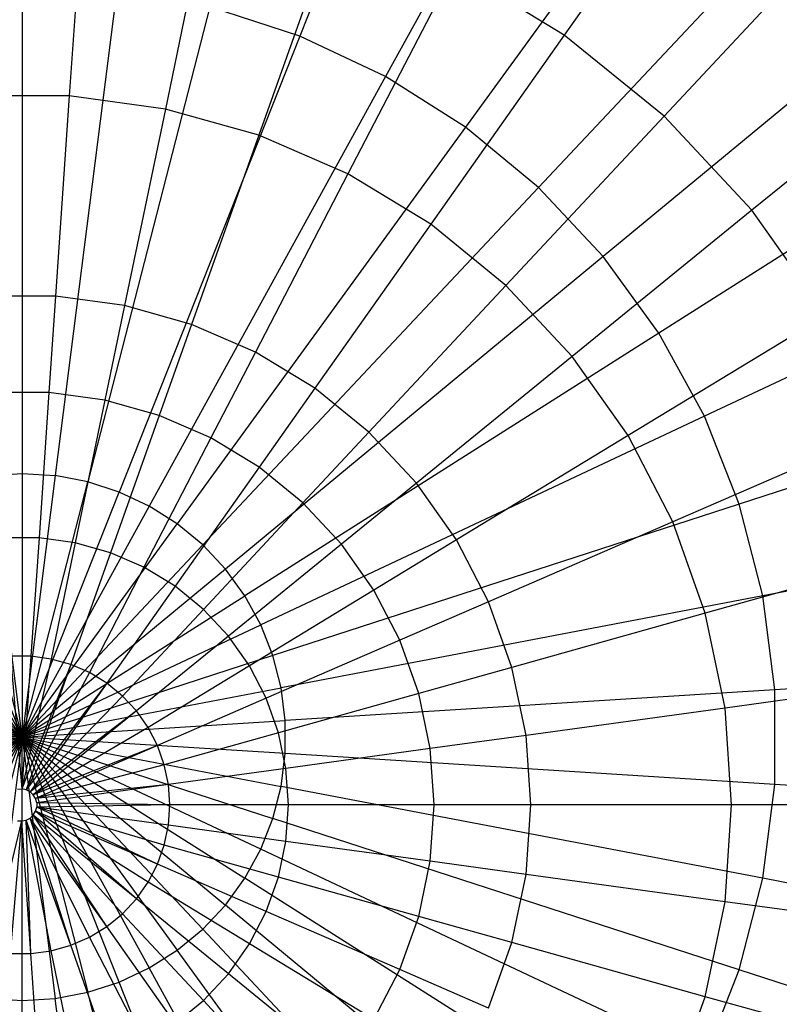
# Model space of a CAD drawing. Extents: x -12.2 to 12.8, y 0.1 to 12.5.
# Tile 55 of 66: x 5.343 to 5.854, y 5.339 to 6.001. Entities that reach past the tile are written whole.
import ezdxf

# ---------------------------------------------------------------- set-up
doc = ezdxf.new("R2010")
doc.units = 0
doc.header["$LTSCALE"] = 2.54
doc.layers.get('0').update_dxf_attribs({"color": 13, "linetype": 'CONTINUOUS'})

# ---------------------------------------------------------------- blocks, each defined once
blk = doc.blocks.new('GRUPUJ_1')
at = {"color": 0}
for p, q in [((17.86262, 6.23959, 17.97926), (17.73659, 5.92127, 18.05329)), ((17.86262, 6.23959, 17.97926), (17.73659, 5.92127, 18.05329)), ((17.95912, 6.19418, 17.97926), (17.79418, 5.89417, 18.05329)), ((17.95912, 6.19418, 17.97926), (17.79418, 5.89417, 18.05329)), ((18.04916, 6.13704, 17.97926), (17.84793, 5.86006, 18.05329)), ((18.04916, 6.13704, 17.97926), (17.84793, 5.86006, 18.05329)), ((18.13133, 6.06906, 17.97926), (17.89697, 5.81949, 18.05329)), ((18.13133, 6.06906, 17.97926), (17.89697, 5.81949, 18.05329)), ((18.01209, 6.06042, 13.84361), (17.91438, 5.922, 14.10488)), ((18.01209, 6.06042, 13.84361), (17.91438, 5.922, 14.10488)), ((17.59223, 6.03649, 14.10488), (17.58161, 5.88117, 14.30535)), ((17.59223, 6.03649, 14.10488), (17.58161, 5.88117, 14.30535)), ((17.67791, 6.02471, 14.10488), (17.64623, 5.87229, 14.30535)), ((17.67791, 6.02471, 14.10488), (17.64623, 5.87229, 14.30535)), ((17.76118, 6.00138, 14.10488), (17.70904, 5.85469, 14.30535)), ((17.76118, 6.00138, 14.10488), (17.70904, 5.85469, 14.30535)), ((18.20434, 5.99132, 17.97926), (17.94054, 5.77309, 18.05329)), ((18.20434, 5.99132, 17.97926), (17.94054, 5.77309, 18.05329)), ((18.09711, 5.99125, 13.84361), (17.98147, 5.86742, 14.10488)), ((18.09711, 5.99125, 13.84361), (17.98147, 5.86742, 14.10488)), ((17.8405, 5.96693, 14.10488), (17.76887, 5.8287, 14.30535)), ((17.8405, 5.96693, 14.10488), (17.76887, 5.8287, 14.30535)), ((17.91438, 5.922, 14.10488), (17.8405, 5.96693, 14.10488)), ((17.91438, 5.922, 14.10488), (17.8405, 5.96693, 14.10488)), ((17.55, 5.95686, 18.05329), (17.55, 5.6272, 18.0935)), ((17.55, 5.95686, 18.05329), (17.55, 5.6272, 18.0935)), ((17.61353, 5.95286, 18.05329), (17.57221, 5.6258, 18.0935)), ((17.61353, 5.95286, 18.05329), (17.57221, 5.6258, 18.0935)), ((17.67605, 5.94094, 18.05329), (17.59407, 5.62164, 18.0935)), ((17.67605, 5.94094, 18.05329), (17.59407, 5.62164, 18.0935)), ((17.73659, 5.92127, 18.05329), (17.67605, 5.94094, 18.05329)), ((17.73659, 5.92127, 18.05329), (17.67605, 5.94094, 18.05329)), ((17.73659, 5.92127, 18.05329), (17.61523, 5.61476, 18.0935)), ((17.73659, 5.92127, 18.05329), (17.61523, 5.61476, 18.0935)), ((17.79418, 5.89417, 18.05329), (17.73659, 5.92127, 18.05329)), ((17.79418, 5.89417, 18.05329), (17.73659, 5.92127, 18.05329)), ((17.91438, 5.922, 14.10488), (17.82461, 5.79481, 14.30535)), ((17.91438, 5.922, 14.10488), (17.82461, 5.79481, 14.30535)), ((17.98147, 5.86742, 14.10488), (17.91438, 5.922, 14.10488)), ((17.98147, 5.86742, 14.10488), (17.91438, 5.922, 14.10488)), ((18.17192, 5.91115, 13.84361), (18.04049, 5.80422, 14.10488)), ((18.17192, 5.91115, 13.84361), (18.04049, 5.80422, 14.10488)), ((18.26702, 5.90504, 17.97926), (17.97796, 5.72159, 18.05329)), ((18.26702, 5.90504, 17.97926), (17.97796, 5.72159, 18.05329)), ((17.79418, 5.89417, 18.05329), (17.63537, 5.60528, 18.0935)), ((17.79418, 5.89417, 18.05329), (17.63537, 5.60528, 18.0935)), ((17.84793, 5.86006, 18.05329), (17.79418, 5.89417, 18.05329)), ((17.84793, 5.86006, 18.05329), (17.79418, 5.89417, 18.05329)), ((17.58161, 5.88117, 14.30535), (17.51638, 5.88117, 14.30535)), ((17.58161, 5.88117, 14.30535), (17.51638, 5.88117, 14.30535)), ((17.58161, 5.88117, 14.30535), (17.57239, 5.74646, 14.44481)), ((17.58161, 5.88117, 14.30535), (17.57239, 5.74646, 14.44481)), ((17.64623, 5.87229, 14.30535), (17.58161, 5.88117, 14.30535)), ((17.64623, 5.87229, 14.30535), (17.58161, 5.88117, 14.30535)), ((17.64623, 5.87229, 14.30535), (17.61876, 5.74009, 14.44481)), ((17.64623, 5.87229, 14.30535), (17.61876, 5.74009, 14.44481)), ((17.70904, 5.85469, 14.30535), (17.64623, 5.87229, 14.30535)), ((17.70904, 5.85469, 14.30535), (17.64623, 5.87229, 14.30535)), ((17.98147, 5.86742, 14.10488), (17.87521, 5.75365, 14.30535)), ((17.98147, 5.86742, 14.10488), (17.87521, 5.75365, 14.30535)), ((18.04049, 5.80422, 14.10488), (17.98147, 5.86742, 14.10488)), ((18.04049, 5.80422, 14.10488), (17.98147, 5.86742, 14.10488)), ((17.84793, 5.86006, 18.05329), (17.65416, 5.59336, 18.0935)), ((17.84793, 5.86006, 18.05329), (17.65416, 5.59336, 18.0935)), ((17.89697, 5.81949, 18.05329), (17.84793, 5.86006, 18.05329)), ((17.89697, 5.81949, 18.05329), (17.84793, 5.86006, 18.05329)), ((17.70904, 5.85469, 14.30535), (17.66383, 5.72746, 14.44481)), ((17.70904, 5.85469, 14.30535), (17.66383, 5.72746, 14.44481)), ((17.76887, 5.8287, 14.30535), (17.70904, 5.85469, 14.30535)), ((17.76887, 5.8287, 14.30535), (17.70904, 5.85469, 14.30535)), ((17.76887, 5.8287, 14.30535), (17.70675, 5.70882, 14.44481)), ((17.76887, 5.8287, 14.30535), (17.70675, 5.70882, 14.44481)), ((17.82461, 5.79481, 14.30535), (17.76887, 5.8287, 14.30535)), ((17.82461, 5.79481, 14.30535), (17.76887, 5.8287, 14.30535)), ((17.89697, 5.81949, 18.05329), (17.6713, 5.57918, 18.0935)), ((17.89697, 5.81949, 18.05329), (17.6713, 5.57918, 18.0935)), ((17.94054, 5.77309, 18.05329), (17.89697, 5.81949, 18.05329)), ((17.94054, 5.77309, 18.05329), (17.89697, 5.81949, 18.05329)), ((18.3184, 5.81158, 17.97926), (18.00862, 5.66581, 18.05329)), ((18.3184, 5.81158, 17.97926), (18.00862, 5.66581, 18.05329)), ((18.04049, 5.80422, 14.10488), (17.91973, 5.70597, 14.30535)), ((18.04049, 5.80422, 14.10488), (17.91973, 5.70597, 14.30535)), ((18.09036, 5.73357, 14.10488), (18.04049, 5.80422, 14.10488)), ((18.09036, 5.73357, 14.10488), (18.04049, 5.80422, 14.10488)), ((17.82461, 5.79481, 14.30535), (17.74674, 5.6845, 14.44481)), ((17.82461, 5.79481, 14.30535), (17.74674, 5.6845, 14.44481)), ((17.87521, 5.75365, 14.30535), (17.82461, 5.79481, 14.30535)), ((17.87521, 5.75365, 14.30535), (17.82461, 5.79481, 14.30535)), ((17.94054, 5.77309, 18.05329), (17.68654, 5.56295, 18.0935)), ((17.94054, 5.77309, 18.05329), (17.68654, 5.56295, 18.0935)), ((17.97796, 5.72159, 18.05329), (17.94054, 5.77309, 18.05329)), ((17.97796, 5.72159, 18.05329), (17.94054, 5.77309, 18.05329)), ((17.87521, 5.75365, 14.30535), (17.78304, 5.65496, 14.44481)), ((17.87521, 5.75365, 14.30535), (17.78304, 5.65496, 14.44481)), ((17.91973, 5.70597, 14.30535), (17.87521, 5.75365, 14.30535)), ((17.91973, 5.70597, 14.30535), (17.87521, 5.75365, 14.30535)), ((17.57239, 5.74646, 14.44481), (17.52559, 5.74646, 14.44481)), ((17.57239, 5.74646, 14.44481), (17.52559, 5.74646, 14.44481)), ((17.57239, 5.74646, 14.44481), (17.56796, 5.68163, 14.49838)), ((17.57239, 5.74646, 14.44481), (17.56796, 5.68163, 14.49838)), ((17.61876, 5.74009, 14.44481), (17.57239, 5.74646, 14.44481)), ((17.61876, 5.74009, 14.44481), (17.57239, 5.74646, 14.44481)), ((17.61876, 5.74009, 14.44481), (17.60554, 5.67647, 14.49838)), ((17.61876, 5.74009, 14.44481), (17.60554, 5.67647, 14.49838)), ((17.66383, 5.72746, 14.44481), (17.61876, 5.74009, 14.44481)), ((17.66383, 5.72746, 14.44481), (17.61876, 5.74009, 14.44481)), ((17.66383, 5.72746, 14.44481), (17.64206, 5.66623, 14.49838)), ((17.66383, 5.72746, 14.44481), (17.64206, 5.66623, 14.49838)), ((17.70675, 5.70882, 14.44481), (17.66383, 5.72746, 14.44481)), ((17.70675, 5.70882, 14.44481), (17.66383, 5.72746, 14.44481)), ((18.09036, 5.73357, 14.10488), (17.95735, 5.65268, 14.30535)), ((18.09036, 5.73357, 14.10488), (17.95735, 5.65268, 14.30535)), ((17.97796, 5.72159, 18.05329), (17.69962, 5.54495, 18.0935)), ((17.97796, 5.72159, 18.05329), (17.69962, 5.54495, 18.0935)), ((18.00862, 5.66581, 18.05329), (17.97796, 5.72159, 18.05329)), ((18.00862, 5.66581, 18.05329), (17.97796, 5.72159, 18.05329)), ((17.70675, 5.70882, 14.44481), (17.67686, 5.65112, 14.49838)), ((17.70675, 5.70882, 14.44481), (17.67686, 5.65112, 14.49838)), ((17.74674, 5.6845, 14.44481), (17.70675, 5.70882, 14.44481)), ((17.74674, 5.6845, 14.44481), (17.70675, 5.70882, 14.44481)), ((18.35766, 5.71242, 17.97926), (18.03205, 5.60663, 18.05329)), ((18.35766, 5.71242, 17.97926), (18.03205, 5.60663, 18.05329)), ((17.91973, 5.70597, 14.30535), (17.81499, 5.62076, 14.44481)), ((17.91973, 5.70597, 14.30535), (17.81499, 5.62076, 14.44481)), ((17.95735, 5.65268, 14.30535), (17.91973, 5.70597, 14.30535)), ((17.95735, 5.65268, 14.30535), (17.91973, 5.70597, 14.30535)), ((17.56796, 5.68163, 14.49838), (17.53003, 5.68163, 14.49838)), ((17.56796, 5.68163, 14.49838), (17.53003, 5.68163, 14.49838)), ((17.56796, 5.68163, 14.49838), (17.56127, 5.58389, 14.55834)), ((17.56796, 5.68163, 14.49838), (17.56127, 5.58389, 14.55834)), ((17.60554, 5.67647, 14.49838), (17.56796, 5.68163, 14.49838)), ((17.60554, 5.67647, 14.49838), (17.56796, 5.68163, 14.49838)), ((17.74674, 5.6845, 14.44481), (17.70927, 5.63141, 14.49838)), ((17.74674, 5.6845, 14.44481), (17.70927, 5.63141, 14.49838)), ((17.78304, 5.65496, 14.44481), (17.74674, 5.6845, 14.44481)), ((17.78304, 5.65496, 14.44481), (17.74674, 5.6845, 14.44481)), ((17.60554, 5.67647, 14.49838), (17.58561, 5.58055, 14.55834)), ((17.60554, 5.67647, 14.49838), (17.58561, 5.58055, 14.55834)), ((17.64206, 5.66623, 14.49838), (17.60554, 5.67647, 14.49838)), ((17.64206, 5.66623, 14.49838), (17.60554, 5.67647, 14.49838)), ((17.64206, 5.66623, 14.49838), (17.60926, 5.57392, 14.55834)), ((17.64206, 5.66623, 14.49838), (17.60926, 5.57392, 14.55834)), ((17.67686, 5.65112, 14.49838), (17.64206, 5.66623, 14.49838)), ((17.67686, 5.65112, 14.49838), (17.64206, 5.66623, 14.49838)), ((18.00862, 5.66581, 18.05329), (17.71034, 5.52545, 18.0935)), ((18.00862, 5.66581, 18.05329), (17.71034, 5.52545, 18.0935)), ((18.03205, 5.60663, 18.05329), (18.00862, 5.66581, 18.05329)), ((18.03205, 5.60663, 18.05329), (18.00862, 5.66581, 18.05329)), ((17.78304, 5.65496, 14.44481), (17.73869, 5.60747, 14.49838)), ((17.78304, 5.65496, 14.44481), (17.73869, 5.60747, 14.49838)), ((17.81499, 5.62076, 14.44481), (17.78304, 5.65496, 14.44481)), ((17.81499, 5.62076, 14.44481), (17.78304, 5.65496, 14.44481)), ((18.13015, 5.65679, 14.10488), (17.98736, 5.59477, 14.30535)), ((18.13015, 5.65679, 14.10488), (17.98736, 5.59477, 14.30535)), ((17.67686, 5.65112, 14.49838), (17.63178, 5.56413, 14.55834)), ((17.67686, 5.65112, 14.49838), (17.63178, 5.56413, 14.55834)), ((17.70927, 5.63141, 14.49838), (17.67686, 5.65112, 14.49838)), ((17.70927, 5.63141, 14.49838), (17.67686, 5.65112, 14.49838)), ((17.95735, 5.65268, 14.30535), (17.84198, 5.58252, 14.44481)), ((17.95735, 5.65268, 14.30535), (17.84198, 5.58252, 14.44481)), ((17.98736, 5.59477, 14.30535), (17.95735, 5.65268, 14.30535)), ((17.98736, 5.59477, 14.30535), (17.95735, 5.65268, 14.30535)), ((17.70927, 5.63141, 14.49838), (17.65277, 5.55137, 14.55834)), ((17.70927, 5.63141, 14.49838), (17.65277, 5.55137, 14.55834)), ((17.73869, 5.60747, 14.49838), (17.70927, 5.63141, 14.49838)), ((17.73869, 5.60747, 14.49838), (17.70927, 5.63141, 14.49838)), ((17.55, 5.45, 18.1), (17.50593, 5.62164, 18.0935)), ((17.55, 5.45, 18.1), (17.50593, 5.62164, 18.0935)), ((17.52779, 5.6258, 18.0935), (17.55, 5.6272, 18.0935)), ((17.52779, 5.6258, 18.0935), (17.55, 5.6272, 18.0935)), ((17.55, 5.45, 18.1), (17.52779, 5.6258, 18.0935)), ((17.55, 5.45, 18.1), (17.52779, 5.6258, 18.0935)), ((17.55, 5.6272, 18.0935), (17.57221, 5.6258, 18.0935)), ((17.55, 5.6272, 18.0935), (17.55, 5.45, 18.1)), ((17.55, 5.6272, 18.0935), (17.57221, 5.6258, 18.0935)), ((17.55, 5.6272, 18.0935), (17.55, 5.45, 18.1)), ((17.57221, 5.6258, 18.0935), (17.55, 5.45, 18.1)), ((17.57221, 5.6258, 18.0935), (17.55, 5.45, 18.1)), ((17.55, 5.45, 18.1), (17.59407, 5.62164, 18.0935)), ((17.55, 5.45, 18.1), (17.59407, 5.62164, 18.0935)), ((17.59407, 5.62164, 18.0935), (17.57221, 5.6258, 18.0935)), ((17.59407, 5.62164, 18.0935), (17.57221, 5.6258, 18.0935)), ((17.61523, 5.61476, 18.0935), (17.59407, 5.62164, 18.0935)), ((17.61523, 5.61476, 18.0935), (17.59407, 5.62164, 18.0935)), ((17.55, 5.45, 18.1), (17.48477, 5.61476, 18.0935)), ((17.55, 5.45, 18.1), (17.48477, 5.61476, 18.0935)), ((17.55, 5.45, 18.1), (17.61523, 5.61476, 18.0935)), ((17.55, 5.45, 18.1), (17.61523, 5.61476, 18.0935)), ((17.63537, 5.60528, 18.0935), (17.61523, 5.61476, 18.0935)), ((17.63537, 5.60528, 18.0935), (17.61523, 5.61476, 18.0935)), ((17.81499, 5.62076, 14.44481), (17.76458, 5.57975, 14.49838)), ((17.81499, 5.62076, 14.44481), (17.76458, 5.57975, 14.49838)), ((17.84198, 5.58252, 14.44481), (17.81499, 5.62076, 14.44481)), ((17.84198, 5.58252, 14.44481), (17.81499, 5.62076, 14.44481)), ((18.38418, 5.60913, 17.97926), (18.04788, 5.54498, 18.05329)), ((18.38418, 5.60913, 17.97926), (18.04788, 5.54498, 18.05329)), ((17.46463, 5.60528, 18.0935), (17.55, 5.45, 18.1)), ((17.46463, 5.60528, 18.0935), (17.55, 5.45, 18.1)), ((17.63537, 5.60528, 18.0935), (17.55, 5.45, 18.1)), ((17.63537, 5.60528, 18.0935), (17.55, 5.45, 18.1)), ((17.65416, 5.59336, 18.0935), (17.63537, 5.60528, 18.0935)), ((17.65416, 5.59336, 18.0935), (17.63537, 5.60528, 18.0935)), ((17.73869, 5.60747, 14.49838), (17.67182, 5.53587, 14.55834)), ((17.73869, 5.60747, 14.49838), (17.67182, 5.53587, 14.55834)), ((18.03205, 5.60663, 18.05329), (17.71853, 5.50476, 18.0935)), ((18.03205, 5.60663, 18.05329), (17.71853, 5.50476, 18.0935)), ((17.76458, 5.57975, 14.49838), (17.73869, 5.60747, 14.49838)), ((17.76458, 5.57975, 14.49838), (17.73869, 5.60747, 14.49838)), ((18.04788, 5.54498, 18.05329), (18.03205, 5.60663, 18.05329)), ((18.04788, 5.54498, 18.05329), (18.03205, 5.60663, 18.05329)), ((17.55, 5.45, 18.1), (17.44584, 5.59336, 18.0935)), ((17.55, 5.45, 18.1), (17.44584, 5.59336, 18.0935)), ((17.55, 5.45, 18.1), (17.65416, 5.59336, 18.0935)), ((17.55, 5.45, 18.1), (17.65416, 5.59336, 18.0935)), ((17.6713, 5.57918, 18.0935), (17.65416, 5.59336, 18.0935)), ((17.6713, 5.57918, 18.0935), (17.65416, 5.59336, 18.0935)), ((17.98736, 5.59477, 14.30535), (17.86351, 5.54097, 14.44481)), ((17.98736, 5.59477, 14.30535), (17.86351, 5.54097, 14.44481)), ((18.0092, 5.5333, 14.30535), (17.98736, 5.59477, 14.30535)), ((18.0092, 5.5333, 14.30535), (17.98736, 5.59477, 14.30535)), ((17.56127, 5.58389, 14.55834), (17.53671, 5.58389, 14.55834)), ((17.56127, 5.58389, 14.55834), (17.53671, 5.58389, 14.55834)), ((17.56127, 5.58389, 14.55834), (17.55583, 5.50432, 14.58457)), ((17.56127, 5.58389, 14.55834), (17.55583, 5.50432, 14.58457)), ((17.58561, 5.58055, 14.55834), (17.56127, 5.58389, 14.55834)), ((17.58561, 5.58055, 14.55834), (17.56127, 5.58389, 14.55834)), ((17.84198, 5.58252, 14.44481), (17.78646, 5.54876, 14.49838)), ((17.84198, 5.58252, 14.44481), (17.78646, 5.54876, 14.49838)), ((17.86351, 5.54097, 14.44481), (17.84198, 5.58252, 14.44481)), ((17.86351, 5.54097, 14.44481), (17.84198, 5.58252, 14.44481)), ((17.55, 5.45, 18.1), (17.4287, 5.57918, 18.0935)), ((17.55, 5.45, 18.1), (17.4287, 5.57918, 18.0935)), ((17.55, 5.45, 18.1), (17.6713, 5.57918, 18.0935)), ((17.55, 5.45, 18.1), (17.6713, 5.57918, 18.0935)), ((17.58561, 5.58055, 14.55834), (17.56938, 5.50245, 14.58457)), ((17.58561, 5.58055, 14.55834), (17.56938, 5.50245, 14.58457)), ((17.60926, 5.57392, 14.55834), (17.58561, 5.58055, 14.55834)), ((17.60926, 5.57392, 14.55834), (17.58561, 5.58055, 14.55834)), ((17.68654, 5.56295, 18.0935), (17.6713, 5.57918, 18.0935)), ((17.68654, 5.56295, 18.0935), (17.6713, 5.57918, 18.0935)), ((17.76458, 5.57975, 14.49838), (17.68859, 5.51792, 14.55834)), ((17.76458, 5.57975, 14.49838), (17.68859, 5.51792, 14.55834)), ((17.78646, 5.54876, 14.49838), (17.76458, 5.57975, 14.49838)), ((17.78646, 5.54876, 14.49838), (17.76458, 5.57975, 14.49838)), ((18.15911, 5.5753, 14.10488), (18.0092, 5.5333, 14.30535)), ((18.15911, 5.5753, 14.10488), (18.0092, 5.5333, 14.30535)), ((17.60926, 5.57392, 14.55834), (17.58255, 5.49877, 14.58457)), ((17.60926, 5.57392, 14.55834), (17.58255, 5.49877, 14.58457)), ((17.63178, 5.56413, 14.55834), (17.60926, 5.57392, 14.55834)), ((17.63178, 5.56413, 14.55834), (17.60926, 5.57392, 14.55834)), ((17.41346, 5.56295, 18.0935), (17.55, 5.45, 18.1)), ((17.41346, 5.56295, 18.0935), (17.55, 5.45, 18.1)), ((17.68654, 5.56295, 18.0935), (17.55, 5.45, 18.1)), ((17.68654, 5.56295, 18.0935), (17.55, 5.45, 18.1)), ((17.63178, 5.56413, 14.55834), (17.59509, 5.49332, 14.58457)), ((17.63178, 5.56413, 14.55834), (17.59509, 5.49332, 14.58457)), ((17.65277, 5.55137, 14.55834), (17.63178, 5.56413, 14.55834)), ((17.65277, 5.55137, 14.55834), (17.63178, 5.56413, 14.55834)), ((17.69962, 5.54495, 18.0935), (17.68654, 5.56295, 18.0935)), ((17.69962, 5.54495, 18.0935), (17.68654, 5.56295, 18.0935)), ((17.65277, 5.55137, 14.55834), (17.60677, 5.48621, 14.58457)), ((17.65277, 5.55137, 14.55834), (17.60677, 5.48621, 14.58457)), ((17.67182, 5.53587, 14.55834), (17.65277, 5.55137, 14.55834)), ((17.67182, 5.53587, 14.55834), (17.65277, 5.55137, 14.55834)), ((17.78646, 5.54876, 14.49838), (17.70275, 5.49786, 14.55834)), ((17.78646, 5.54876, 14.49838), (17.70275, 5.49786, 14.55834)), ((17.80391, 5.51508, 14.49838), (17.78646, 5.54876, 14.49838)), ((17.80391, 5.51508, 14.49838), (17.78646, 5.54876, 14.49838)), ((17.55, 5.45, 18.1), (17.40038, 5.54495, 18.0935)), ((17.55, 5.45, 18.1), (17.40038, 5.54495, 18.0935)), ((17.55, 5.45, 18.1), (17.69962, 5.54495, 18.0935)), ((17.55, 5.45, 18.1), (17.69962, 5.54495, 18.0935)), ((17.71034, 5.52545, 18.0935), (17.69962, 5.54495, 18.0935)), ((17.71034, 5.52545, 18.0935), (17.69962, 5.54495, 18.0935)), ((18.04788, 5.54498, 18.05329), (17.72406, 5.4832, 18.0935)), ((18.04788, 5.54498, 18.05329), (17.72406, 5.4832, 18.0935)), ((18.05586, 5.48183, 18.05329), (18.04788, 5.54498, 18.05329)), ((18.05586, 5.48183, 18.05329), (18.04788, 5.54498, 18.05329)), ((17.67182, 5.53587, 14.55834), (17.61738, 5.47758, 14.58457)), ((17.67182, 5.53587, 14.55834), (17.61738, 5.47758, 14.58457)), ((17.68859, 5.51792, 14.55834), (17.67182, 5.53587, 14.55834)), ((17.68859, 5.51792, 14.55834), (17.67182, 5.53587, 14.55834)), ((17.86351, 5.54097, 14.44481), (17.80391, 5.51508, 14.49838)), ((17.86351, 5.54097, 14.44481), (17.80391, 5.51508, 14.49838)), ((17.87918, 5.49687, 14.44481), (17.86351, 5.54097, 14.44481)), ((17.87918, 5.49687, 14.44481), (17.86351, 5.54097, 14.44481)), ((18.0092, 5.5333, 14.30535), (17.87918, 5.49687, 14.44481)), ((18.0092, 5.5333, 14.30535), (17.87918, 5.49687, 14.44481)), ((18.02247, 5.46944, 14.30535), (18.0092, 5.5333, 14.30535)), ((18.02247, 5.46944, 14.30535), (18.0092, 5.5333, 14.30535)), ((17.55, 5.45, 18.1), (17.38966, 5.52545, 18.0935)), ((17.55, 5.45, 18.1), (17.38966, 5.52545, 18.0935)), ((17.55, 5.45, 18.1), (17.71034, 5.52545, 18.0935)), ((17.55, 5.45, 18.1), (17.71034, 5.52545, 18.0935)), ((17.71853, 5.50476, 18.0935), (17.71034, 5.52545, 18.0935)), ((17.71853, 5.50476, 18.0935), (17.71034, 5.52545, 18.0935)), ((17.68859, 5.51792, 14.55834), (17.62672, 5.46759, 14.58457)), ((17.68859, 5.51792, 14.55834), (17.62672, 5.46759, 14.58457)), ((17.70275, 5.49786, 14.55834), (17.68859, 5.51792, 14.55834)), ((17.70275, 5.49786, 14.55834), (17.68859, 5.51792, 14.55834)), ((17.80391, 5.51508, 14.49838), (17.71405, 5.47605, 14.55834)), ((17.80391, 5.51508, 14.49838), (17.71405, 5.47605, 14.55834)), ((17.81661, 5.47934, 14.49838), (17.80391, 5.51508, 14.49838)), ((17.81661, 5.47934, 14.49838), (17.80391, 5.51508, 14.49838)), ((17.38147, 5.50476, 18.0935), (17.55, 5.45, 18.1)), ((17.38147, 5.50476, 18.0935), (17.55, 5.45, 18.1)), ((17.55583, 5.50432, 14.58457), (17.54216, 5.50432, 14.58457)), ((17.54216, 5.50432, 14.58457), (17.54973, 5.41516, 14.59115)), ((17.54216, 5.50432, 14.58457), (17.54973, 5.41516, 14.59115)), ((17.55583, 5.50432, 14.58457), (17.54216, 5.50432, 14.58457)), ((17.55583, 5.50432, 14.58457), (17.54973, 5.41516, 14.59115)), ((17.55583, 5.50432, 14.58457), (17.54973, 5.41516, 14.59115)), ((17.56938, 5.50245, 14.58457), (17.54973, 5.41516, 14.59115)), ((17.56938, 5.50245, 14.58457), (17.54973, 5.41516, 14.59115)), ((17.71853, 5.50476, 18.0935), (17.55, 5.45, 18.1)), ((17.71853, 5.50476, 18.0935), (17.55, 5.45, 18.1)), ((17.56938, 5.50245, 14.58457), (17.55583, 5.50432, 14.58457)), ((17.56938, 5.50245, 14.58457), (17.55583, 5.50432, 14.58457)), ((17.58255, 5.49877, 14.58457), (17.56938, 5.50245, 14.58457)), ((17.58255, 5.49877, 14.58457), (17.56938, 5.50245, 14.58457)), ((17.72406, 5.4832, 18.0935), (17.71853, 5.50476, 18.0935)), ((17.72406, 5.4832, 18.0935), (17.71853, 5.50476, 18.0935)), ((18.39755, 5.50332, 17.97926), (18.05586, 5.48183, 18.05329)), ((18.39755, 5.50332, 17.97926), (18.05586, 5.48183, 18.05329)), ((17.58255, 5.49877, 14.58457), (17.54973, 5.41516, 14.59115)), ((17.58255, 5.49877, 14.58457), (17.54973, 5.41516, 14.59115)), ((17.58255, 5.49877, 14.58457), (17.55262, 5.41456, 14.59115)), ((17.58255, 5.49877, 14.58457), (17.55262, 5.41456, 14.59115)), ((17.59509, 5.49332, 14.58457), (17.58255, 5.49877, 14.58457)), ((17.59509, 5.49332, 14.58457), (17.58255, 5.49877, 14.58457)), ((17.70275, 5.49786, 14.55834), (17.6346, 5.45642, 14.58457)), ((17.70275, 5.49786, 14.55834), (17.6346, 5.45642, 14.58457)), ((17.71405, 5.47605, 14.55834), (17.70275, 5.49786, 14.55834)), ((17.71405, 5.47605, 14.55834), (17.70275, 5.49786, 14.55834)), ((17.87918, 5.49687, 14.44481), (17.81661, 5.47934, 14.49838)), ((17.87918, 5.49687, 14.44481), (17.81661, 5.47934, 14.49838)), ((17.8887, 5.45105, 14.44481), (17.87918, 5.49687, 14.44481)), ((17.8887, 5.45105, 14.44481), (17.87918, 5.49687, 14.44481)), ((17.59509, 5.49332, 14.58457), (17.55262, 5.41456, 14.59115)), ((17.59509, 5.49332, 14.58457), (17.55262, 5.41456, 14.59115)), ((17.60677, 5.48621, 14.58457), (17.59509, 5.49332, 14.58457)), ((17.60677, 5.48621, 14.58457), (17.59509, 5.49332, 14.58457)), ((18.1767, 5.49063, 14.10488), (18.02247, 5.46944, 14.30535)), ((18.1767, 5.49063, 14.10488), (18.02247, 5.46944, 14.30535)), ((17.55, 5.45, 18.1), (17.37594, 5.4832, 18.0935)), ((17.55, 5.45, 18.1), (17.37594, 5.4832, 18.0935)), ((17.55, 5.45, 18.1), (17.72406, 5.4832, 18.0935)), ((17.55, 5.45, 18.1), (17.72406, 5.4832, 18.0935)), ((17.60677, 5.48621, 14.58457), (17.55262, 5.41456, 14.59115)), ((17.60677, 5.48621, 14.58457), (17.55262, 5.41456, 14.59115)), ((17.60677, 5.48621, 14.58457), (17.55524, 5.4132, 14.59115)), ((17.60677, 5.48621, 14.58457), (17.55524, 5.4132, 14.59115)), ((17.61738, 5.47758, 14.58457), (17.60677, 5.48621, 14.58457)), ((17.61738, 5.47758, 14.58457), (17.60677, 5.48621, 14.58457)), ((17.72685, 5.46113, 18.0935), (17.72406, 5.4832, 18.0935)), ((17.72685, 5.46113, 18.0935), (17.72406, 5.4832, 18.0935)), ((17.61738, 5.47758, 14.58457), (17.55524, 5.4132, 14.59115)), ((17.61738, 5.47758, 14.58457), (17.55524, 5.4132, 14.59115)), ((17.62672, 5.46759, 14.58457), (17.61738, 5.47758, 14.58457)), ((17.62672, 5.46759, 14.58457), (17.61738, 5.47758, 14.58457)), ((17.71405, 5.47605, 14.55834), (17.64089, 5.44427, 14.58457)), ((17.71405, 5.47605, 14.55834), (17.64089, 5.44427, 14.58457)), ((17.72227, 5.45291, 14.55834), (17.71405, 5.47605, 14.55834)), ((17.72227, 5.45291, 14.55834), (17.71405, 5.47605, 14.55834)), ((17.81661, 5.47934, 14.49838), (17.72227, 5.45291, 14.55834)), ((17.81661, 5.47934, 14.49838), (17.72227, 5.45291, 14.55834)), ((18.05586, 5.48183, 18.05329), (17.72685, 5.46113, 18.0935)), ((18.05586, 5.48183, 18.05329), (17.72685, 5.46113, 18.0935)), ((17.82433, 5.4422, 14.49838), (17.81661, 5.47934, 14.49838)), ((17.82433, 5.4422, 14.49838), (17.81661, 5.47934, 14.49838)), ((18.05586, 5.41817, 18.05329), (18.05586, 5.48183, 18.05329)), ((18.05586, 5.41817, 18.05329), (18.05586, 5.48183, 18.05329)), ((18.02247, 5.46944, 14.30535), (17.8887, 5.45105, 14.44481)), ((18.02247, 5.46944, 14.30535), (17.8887, 5.45105, 14.44481)), ((18.02692, 5.40436, 14.30535), (18.02247, 5.46944, 14.30535)), ((18.02692, 5.40436, 14.30535), (18.02247, 5.46944, 14.30535)), ((17.62672, 5.46759, 14.58457), (17.55524, 5.4132, 14.59115)), ((17.62672, 5.46759, 14.58457), (17.55524, 5.4132, 14.59115)), ((17.62672, 5.46759, 14.58457), (17.55739, 5.41119, 14.59115)), ((17.62672, 5.46759, 14.58457), (17.55739, 5.41119, 14.59115)), ((17.6346, 5.45642, 14.58457), (17.62672, 5.46759, 14.58457)), ((17.6346, 5.45642, 14.58457), (17.62672, 5.46759, 14.58457)), ((17.55, 5.45, 18.1), (17.37315, 5.46113, 18.0935)), ((17.55, 5.45, 18.1), (17.37315, 5.46113, 18.0935)), ((17.55, 5.45, 18.1), (17.72685, 5.46113, 18.0935)), ((17.55, 5.45, 18.1), (17.72685, 5.46113, 18.0935)), ((17.6346, 5.45642, 14.58457), (17.55739, 5.41119, 14.59115)), ((17.6346, 5.45642, 14.58457), (17.55739, 5.41119, 14.59115)), ((17.64089, 5.44427, 14.58457), (17.6346, 5.45642, 14.58457)), ((17.64089, 5.44427, 14.58457), (17.6346, 5.45642, 14.58457)), ((17.72685, 5.43887, 18.0935), (17.72685, 5.46113, 18.0935)), ((17.72685, 5.43887, 18.0935), (17.72685, 5.46113, 18.0935)), ((17.37315, 5.43887, 18.0935), (17.55, 5.45, 18.1)), ((17.37315, 5.43887, 18.0935), (17.55, 5.45, 18.1)), ((17.55, 5.45, 18.1), (17.37594, 5.4168, 18.0935)), ((17.55, 5.45, 18.1), (17.37594, 5.4168, 18.0935)), ((17.55, 5.45, 18.1), (17.38147, 5.39524, 18.0935)), ((17.55, 5.45, 18.1), (17.38147, 5.39524, 18.0935)), ((17.38966, 5.37455, 18.0935), (17.55, 5.45, 18.1)), ((17.38966, 5.37455, 18.0935), (17.55, 5.45, 18.1)), ((17.55, 5.45, 18.1), (17.40038, 5.35505, 18.0935)), ((17.55, 5.45, 18.1), (17.40038, 5.35505, 18.0935)), ((17.55, 5.45, 18.1), (17.41346, 5.33705, 18.0935)), ((17.55, 5.45, 18.1), (17.41346, 5.33705, 18.0935)), ((17.4287, 5.32082, 18.0935), (17.55, 5.45, 18.1)), ((17.4287, 5.32082, 18.0935), (17.55, 5.45, 18.1)), ((17.55, 5.45, 18.1), (17.44584, 5.30664, 18.0935)), ((17.55, 5.45, 18.1), (17.44584, 5.30664, 18.0935)), ((17.55, 5.45, 18.1), (17.46463, 5.29472, 18.0935)), ((17.55, 5.45, 18.1), (17.46463, 5.29472, 18.0935)), ((17.48477, 5.28524, 18.0935), (17.55, 5.45, 18.1)), ((17.48477, 5.28524, 18.0935), (17.55, 5.45, 18.1)), ((17.55, 5.45, 18.1), (17.50593, 5.27836, 18.0935)), ((17.55, 5.45, 18.1), (17.50593, 5.27836, 18.0935)), ((17.55, 5.45, 18.1), (17.52779, 5.27419, 18.0935)), ((17.55, 5.45, 18.1), (17.52779, 5.27419, 18.0935)), ((17.55, 5.45, 18.1), (17.59407, 5.27836, 18.0935)), ((17.61523, 5.28524, 18.0935), (17.55, 5.45, 18.1)), ((17.55, 5.45, 18.1), (17.69962, 5.35505, 18.0935)), ((17.55, 5.45, 18.1), (17.68654, 5.33705, 18.0935)), ((17.55, 5.45, 18.1), (17.59407, 5.27836, 18.0935)), ((17.55, 5.45, 18.1), (17.57221, 5.27419, 18.0935)), ((17.55, 5.45, 18.1), (17.65416, 5.30664, 18.0935)), ((17.55, 5.45, 18.1), (17.63537, 5.29472, 18.0935)), ((17.55, 5.45, 18.1), (17.72406, 5.4168, 18.0935)), ((17.72685, 5.43887, 18.0935), (17.55, 5.45, 18.1)), ((17.55, 5.2728, 18.0935), (17.55, 5.45, 18.1)), ((17.55, 5.45, 18.1), (17.57221, 5.27419, 18.0935)), ((17.55, 5.2728, 18.0935), (17.55, 5.45, 18.1)), ((17.55, 5.45, 18.1), (17.63537, 5.29472, 18.0935)), ((17.61523, 5.28524, 18.0935), (17.55, 5.45, 18.1)), ((17.55, 5.45, 18.1), (17.69962, 5.35505, 18.0935)), ((17.71034, 5.37455, 18.0935), (17.55, 5.45, 18.1)), ((17.55, 5.45, 18.1), (17.72406, 5.4168, 18.0935)), ((17.55, 5.45, 18.1), (17.71853, 5.39524, 18.0935)), ((17.55, 5.45, 18.1), (17.65416, 5.30664, 18.0935)), ((17.6713, 5.32082, 18.0935), (17.55, 5.45, 18.1)), ((17.55, 5.45, 18.1), (17.71853, 5.39524, 18.0935)), ((17.71034, 5.37455, 18.0935), (17.55, 5.45, 18.1)), ((17.55, 5.45, 18.1), (17.68654, 5.33705, 18.0935)), ((17.6713, 5.32082, 18.0935), (17.55, 5.45, 18.1)), ((17.72685, 5.43887, 18.0935), (17.55, 5.45, 18.1)), ((17.72227, 5.45291, 14.55834), (17.64547, 5.43139, 14.58457)), ((17.72227, 5.45291, 14.55834), (17.64547, 5.43139, 14.58457)), ((17.72727, 5.42886, 14.55834), (17.72227, 5.45291, 14.55834)), ((17.72727, 5.42886, 14.55834), (17.72227, 5.45291, 14.55834)), ((17.8887, 5.45105, 14.44481), (17.82433, 5.4422, 14.49838)), ((17.8887, 5.45105, 14.44481), (17.82433, 5.4422, 14.49838)), ((17.8919, 5.40436, 14.44481), (17.8887, 5.45105, 14.44481)), ((17.8919, 5.40436, 14.44481), (17.8887, 5.45105, 14.44481)), ((17.64089, 5.44427, 14.58457), (17.55739, 5.41119, 14.59115)), ((17.64089, 5.44427, 14.58457), (17.55739, 5.41119, 14.59115)), ((17.64089, 5.44427, 14.58457), (17.55892, 5.40867, 14.59115)), ((17.64089, 5.44427, 14.58457), (17.55892, 5.40867, 14.59115)), ((17.64547, 5.43139, 14.58457), (17.64089, 5.44427, 14.58457)), ((17.64547, 5.43139, 14.58457), (17.64089, 5.44427, 14.58457)), ((17.72406, 5.4168, 18.0935), (17.72685, 5.43887, 18.0935)), ((17.72406, 5.4168, 18.0935), (17.72685, 5.43887, 18.0935)), ((18.05586, 5.41817, 18.05329), (17.72685, 5.43887, 18.0935)), ((18.05586, 5.41817, 18.05329), (17.72685, 5.43887, 18.0935)), ((17.82433, 5.4422, 14.49838), (17.72727, 5.42886, 14.55834)), ((17.82433, 5.4422, 14.49838), (17.72727, 5.42886, 14.55834)), ((17.82692, 5.40436, 14.49838), (17.82433, 5.4422, 14.49838)), ((17.82692, 5.40436, 14.49838), (17.82433, 5.4422, 14.49838)), ((17.64547, 5.43139, 14.58457), (17.55892, 5.40867, 14.59115)), ((17.64547, 5.43139, 14.58457), (17.55892, 5.40867, 14.59115)), ((17.64825, 5.418, 14.58457), (17.64547, 5.43139, 14.58457)), ((17.64825, 5.418, 14.58457), (17.64547, 5.43139, 14.58457)), ((17.72727, 5.42886, 14.55834), (17.64825, 5.418, 14.58457)), ((17.72727, 5.42886, 14.55834), (17.64825, 5.418, 14.58457)), ((17.72895, 5.40436, 14.55834), (17.72727, 5.42886, 14.55834)), ((17.72895, 5.40436, 14.55834), (17.72727, 5.42886, 14.55834)), ((17.64825, 5.418, 14.58457), (17.55892, 5.40867, 14.59115)), ((17.64825, 5.418, 14.58457), (17.55892, 5.40867, 14.59115)), ((17.64825, 5.418, 14.58457), (17.55972, 5.40583, 14.59115)), ((17.64825, 5.418, 14.58457), (17.55972, 5.40583, 14.59115)), ((17.64919, 5.40436, 14.58457), (17.64825, 5.418, 14.58457)), ((17.64919, 5.40436, 14.58457), (17.64825, 5.418, 14.58457)), ((17.71853, 5.39524, 18.0935), (17.72406, 5.4168, 18.0935)), ((17.71853, 5.39524, 18.0935), (17.72406, 5.4168, 18.0935)), ((18.04788, 5.35502, 18.05329), (17.72406, 5.4168, 18.0935)), ((18.04788, 5.35502, 18.05329), (17.72406, 5.4168, 18.0935)), ((18.04788, 5.35502, 18.05329), (18.05586, 5.41817, 18.05329)), ((18.04788, 5.35502, 18.05329), (18.05586, 5.41817, 18.05329)), ((18.39755, 5.39668, 17.97926), (18.05586, 5.41817, 18.05329)), ((18.39755, 5.39668, 17.97926), (18.05586, 5.41817, 18.05329)), ((17.54679, 5.41495, 14.59115), (17.54973, 5.41516, 14.59115)), ((17.55262, 5.41456, 14.59115), (17.54973, 5.41516, 14.59115)), ((17.55524, 5.4132, 14.59115), (17.55262, 5.41456, 14.59115)), ((17.55739, 5.41119, 14.59115), (17.55524, 5.4132, 14.59115)), ((17.55892, 5.40867, 14.59115), (17.55739, 5.41119, 14.59115)), ((17.55972, 5.40583, 14.59115), (17.55892, 5.40867, 14.59115)), ((17.55892, 5.40005, 14.59115), (17.55972, 5.40288, 14.59115)), ((17.64919, 5.40436, 14.58457), (17.55972, 5.40583, 14.59115)), ((17.64919, 5.40436, 14.58457), (17.55972, 5.40583, 14.59115)), ((17.55972, 5.40583, 14.59115), (17.55972, 5.40288, 14.59115)), ((17.64919, 5.40436, 14.58457), (17.55972, 5.40288, 14.59115)), ((17.64919, 5.40436, 14.58457), (17.55972, 5.40288, 14.59115)), ((17.64089, 5.36444, 14.58457), (17.55972, 5.40288, 14.59115)), ((17.64547, 5.37733, 14.58457), (17.55972, 5.40288, 14.59115)), ((17.64825, 5.39071, 14.58457), (17.55972, 5.40288, 14.59115)), ((17.64089, 5.36444, 14.58457), (17.55972, 5.40288, 14.59115)), ((17.64547, 5.37733, 14.58457), (17.55972, 5.40288, 14.59115)), ((17.64825, 5.39071, 14.58457), (17.55972, 5.40288, 14.59115)), ((17.64825, 5.39071, 14.58457), (17.64919, 5.40436, 14.58457)), ((17.64825, 5.39071, 14.58457), (17.64919, 5.40436, 14.58457)), ((17.72895, 5.40436, 14.55834), (17.64919, 5.40436, 14.58457)), ((17.72895, 5.40436, 14.55834), (17.64919, 5.40436, 14.58457)), ((17.72727, 5.37985, 14.55834), (17.72895, 5.40436, 14.55834)), ((17.72727, 5.37985, 14.55834), (17.72895, 5.40436, 14.55834)), ((17.82692, 5.40436, 14.49838), (17.72895, 5.40436, 14.55834)), ((17.82692, 5.40436, 14.49838), (17.72895, 5.40436, 14.55834)), ((17.82433, 5.36651, 14.49838), (17.82692, 5.40436, 14.49838)), ((17.82433, 5.36651, 14.49838), (17.82692, 5.40436, 14.49838)), ((17.8919, 5.40436, 14.44481), (17.82692, 5.40436, 14.49838)), ((17.8919, 5.40436, 14.44481), (17.82692, 5.40436, 14.49838)), ((17.8887, 5.35767, 14.44481), (17.8919, 5.40436, 14.44481)), ((17.8887, 5.35767, 14.44481), (17.8919, 5.40436, 14.44481)), ((18.02692, 5.40436, 14.30535), (17.8919, 5.40436, 14.44481)), ((18.02692, 5.40436, 14.30535), (17.8919, 5.40436, 14.44481)), ((18.02247, 5.33928, 14.30535), (18.02692, 5.40436, 14.30535)), ((18.02247, 5.33928, 14.30535), (18.02692, 5.40436, 14.30535)), ((18.1826, 5.40436, 14.10488), (18.02692, 5.40436, 14.30535)), ((18.1826, 5.40436, 14.10488), (18.02692, 5.40436, 14.30535)), ((17.55524, 5.39552, 14.59115), (17.55739, 5.39753, 14.59115)), ((17.55739, 5.39753, 14.59115), (17.55892, 5.40005, 14.59115)), ((17.60677, 5.3225, 14.58457), (17.55739, 5.39753, 14.59115)), ((17.60677, 5.3225, 14.58457), (17.55739, 5.39753, 14.59115)), ((17.61738, 5.33113, 14.58457), (17.55739, 5.39753, 14.59115)), ((17.61738, 5.33113, 14.58457), (17.55739, 5.39753, 14.59115)), ((17.62672, 5.34113, 14.58457), (17.55739, 5.39753, 14.59115)), ((17.62672, 5.34113, 14.58457), (17.55739, 5.39753, 14.59115)), ((17.64089, 5.36444, 14.58457), (17.55892, 5.40005, 14.59115)), ((17.62672, 5.34113, 14.58457), (17.55892, 5.40005, 14.59115)), ((17.62672, 5.34113, 14.58457), (17.55892, 5.40005, 14.59115)), ((17.6346, 5.3523, 14.58457), (17.55892, 5.40005, 14.59115)), ((17.6346, 5.3523, 14.58457), (17.55892, 5.40005, 14.59115)), ((17.64089, 5.36444, 14.58457), (17.55892, 5.40005, 14.59115)), ((17.52861, 5.30626, 14.58457), (17.54973, 5.39356, 14.59115)), ((17.52861, 5.30626, 14.58457), (17.54973, 5.39356, 14.59115)), ((17.54216, 5.3044, 14.58457), (17.54973, 5.39356, 14.59115)), ((17.54216, 5.3044, 14.58457), (17.54973, 5.39356, 14.59115)), ((17.54679, 5.39376, 14.59115), (17.54973, 5.39356, 14.59115)), ((17.54973, 5.39356, 14.59115), (17.55262, 5.39416, 14.59115)), ((17.55583, 5.3044, 14.58457), (17.54973, 5.39356, 14.59115)), ((17.55583, 5.3044, 14.58457), (17.54973, 5.39356, 14.59115)), ((17.55262, 5.39416, 14.59115), (17.55524, 5.39552, 14.59115)), ((17.55583, 5.3044, 14.58457), (17.55262, 5.39416, 14.59115)), ((17.56938, 5.30626, 14.58457), (17.55262, 5.39416, 14.59115)), ((17.58255, 5.30995, 14.58457), (17.55262, 5.39416, 14.59115)), ((17.58255, 5.30995, 14.58457), (17.55262, 5.39416, 14.59115)), ((17.55583, 5.3044, 14.58457), (17.55262, 5.39416, 14.59115)), ((17.56938, 5.30626, 14.58457), (17.55262, 5.39416, 14.59115)), ((17.58255, 5.30995, 14.58457), (17.55524, 5.39552, 14.59115)), ((17.59509, 5.3154, 14.58457), (17.55524, 5.39552, 14.59115)), ((17.60677, 5.3225, 14.58457), (17.55524, 5.39552, 14.59115)), ((17.58255, 5.30995, 14.58457), (17.55524, 5.39552, 14.59115)), ((17.59509, 5.3154, 14.58457), (17.55524, 5.39552, 14.59115)), ((17.60677, 5.3225, 14.58457), (17.55524, 5.39552, 14.59115)), ((17.64547, 5.37733, 14.58457), (17.64825, 5.39071, 14.58457)), ((17.64547, 5.37733, 14.58457), (17.64825, 5.39071, 14.58457)), ((17.72727, 5.37985, 14.55834), (17.64825, 5.39071, 14.58457)), ((17.72727, 5.37985, 14.55834), (17.64825, 5.39071, 14.58457)), ((17.71034, 5.37455, 18.0935), (17.71853, 5.39524, 18.0935)), ((17.71034, 5.37455, 18.0935), (17.71853, 5.39524, 18.0935)), ((18.03205, 5.29337, 18.05329), (17.71853, 5.39524, 18.0935)), ((18.03205, 5.29337, 18.05329), (17.71853, 5.39524, 18.0935)), ((17.64089, 5.36444, 14.58457), (17.64547, 5.37733, 14.58457)), ((17.64089, 5.36444, 14.58457), (17.64547, 5.37733, 14.58457)), ((17.72227, 5.35581, 14.55834), (17.64547, 5.37733, 14.58457)), ((17.72227, 5.35581, 14.55834), (17.64547, 5.37733, 14.58457)), ((17.72227, 5.35581, 14.55834), (17.72727, 5.37985, 14.55834)), ((17.72227, 5.35581, 14.55834), (17.72727, 5.37985, 14.55834)), ((17.82433, 5.36651, 14.49838), (17.72727, 5.37985, 14.55834)), ((17.82433, 5.36651, 14.49838), (17.72727, 5.37985, 14.55834)), ((17.69962, 5.35505, 18.0935), (17.71034, 5.37455, 18.0935)), ((17.69962, 5.35505, 18.0935), (17.71034, 5.37455, 18.0935)), ((18.00862, 5.23419, 18.05329), (17.71034, 5.37455, 18.0935)), ((18.00862, 5.23419, 18.05329), (17.71034, 5.37455, 18.0935)), ((17.6346, 5.3523, 14.58457), (17.64089, 5.36444, 14.58457)), ((17.6346, 5.3523, 14.58457), (17.64089, 5.36444, 14.58457)), ((17.71405, 5.33266, 14.55834), (17.64089, 5.36444, 14.58457)), ((17.71405, 5.33266, 14.55834), (17.64089, 5.36444, 14.58457)), ((17.81661, 5.32937, 14.49838), (17.82433, 5.36651, 14.49838)), ((17.81661, 5.32937, 14.49838), (17.82433, 5.36651, 14.49838)), ((17.8887, 5.35767, 14.44481), (17.82433, 5.36651, 14.49838)), ((17.8887, 5.35767, 14.44481), (17.82433, 5.36651, 14.49838)), ((17.87918, 5.31184, 14.44481), (17.8887, 5.35767, 14.44481)), ((17.87918, 5.31184, 14.44481), (17.8887, 5.35767, 14.44481)), ((18.02247, 5.33928, 14.30535), (17.8887, 5.35767, 14.44481)), ((18.02247, 5.33928, 14.30535), (17.8887, 5.35767, 14.44481)), ((17.62672, 5.34113, 14.58457), (17.6346, 5.3523, 14.58457)), ((17.62672, 5.34113, 14.58457), (17.6346, 5.3523, 14.58457)), ((17.70275, 5.31086, 14.55834), (17.6346, 5.3523, 14.58457)), ((17.70275, 5.31086, 14.55834), (17.6346, 5.3523, 14.58457)), ((17.68654, 5.33705, 18.0935), (17.69962, 5.35505, 18.0935)), ((17.68654, 5.33705, 18.0935), (17.69962, 5.35505, 18.0935)), ((17.97796, 5.17841, 18.05329), (17.69962, 5.35505, 18.0935)), ((17.97796, 5.17841, 18.05329), (17.69962, 5.35505, 18.0935)), ((17.71405, 5.33266, 14.55834), (17.72227, 5.35581, 14.55834)), ((17.71405, 5.33266, 14.55834), (17.72227, 5.35581, 14.55834)), ((17.81661, 5.32937, 14.49838), (17.72227, 5.35581, 14.55834)), ((17.81661, 5.32937, 14.49838), (17.72227, 5.35581, 14.55834)), ((18.03205, 5.29337, 18.05329), (18.04788, 5.35502, 18.05329)), ((18.03205, 5.29337, 18.05329), (18.04788, 5.35502, 18.05329)), ((18.38418, 5.29087, 17.97926), (18.04788, 5.35502, 18.05329)), ((18.38418, 5.29087, 17.97926), (18.04788, 5.35502, 18.05329)), ((17.61738, 5.33113, 14.58457), (17.62672, 5.34113, 14.58457)), ((17.61738, 5.33113, 14.58457), (17.62672, 5.34113, 14.58457)), ((17.68859, 5.29079, 14.55834), (17.62672, 5.34113, 14.58457)), ((17.68859, 5.29079, 14.55834), (17.62672, 5.34113, 14.58457)), ((17.6713, 5.32082, 18.0935), (17.68654, 5.33705, 18.0935)), ((17.6713, 5.32082, 18.0935), (17.68654, 5.33705, 18.0935)), ((17.94054, 5.12691, 18.05329), (17.68654, 5.33705, 18.0935)), ((17.94054, 5.12691, 18.05329), (17.68654, 5.33705, 18.0935)), ((18.0092, 5.27541, 14.30535), (18.02247, 5.33928, 14.30535)), ((18.0092, 5.27541, 14.30535), (18.02247, 5.33928, 14.30535)), ((18.1767, 5.31808, 14.10488), (18.02247, 5.33928, 14.30535)), ((18.1767, 5.31808, 14.10488), (18.02247, 5.33928, 14.30535)), ((17.60677, 5.3225, 14.58457), (17.61738, 5.33113, 14.58457)), ((17.60677, 5.3225, 14.58457), (17.61738, 5.33113, 14.58457)), ((17.67182, 5.27284, 14.55834), (17.61738, 5.33113, 14.58457)), ((17.67182, 5.27284, 14.55834), (17.61738, 5.33113, 14.58457)), ((17.70275, 5.31086, 14.55834), (17.71405, 5.33266, 14.55834)), ((17.70275, 5.31086, 14.55834), (17.71405, 5.33266, 14.55834)), ((17.80391, 5.29363, 14.49838), (17.71405, 5.33266, 14.55834)), ((17.80391, 5.29363, 14.49838), (17.71405, 5.33266, 14.55834)), ((17.80391, 5.29363, 14.49838), (17.81661, 5.32937, 14.49838)), ((17.80391, 5.29363, 14.49838), (17.81661, 5.32937, 14.49838)), ((17.87918, 5.31184, 14.44481), (17.81661, 5.32937, 14.49838)), ((17.87918, 5.31184, 14.44481), (17.81661, 5.32937, 14.49838)), ((17.59509, 5.3154, 14.58457), (17.60677, 5.3225, 14.58457)), ((17.59509, 5.3154, 14.58457), (17.60677, 5.3225, 14.58457)), ((17.65277, 5.25734, 14.55834), (17.60677, 5.3225, 14.58457)), ((17.65277, 5.25734, 14.55834), (17.60677, 5.3225, 14.58457)), ((17.65416, 5.30664, 18.0935), (17.6713, 5.32082, 18.0935)), ((17.65416, 5.30664, 18.0935), (17.6713, 5.32082, 18.0935)), ((17.89697, 5.08051, 18.05329), (17.6713, 5.32082, 18.0935)), ((17.89697, 5.08051, 18.05329), (17.6713, 5.32082, 18.0935)), ((17.58255, 5.30995, 14.58457), (17.59509, 5.3154, 14.58457)), ((17.58255, 5.30995, 14.58457), (17.59509, 5.3154, 14.58457)), ((17.63178, 5.24458, 14.55834), (17.59509, 5.3154, 14.58457)), ((17.63178, 5.24458, 14.55834), (17.59509, 5.3154, 14.58457)), ((17.68859, 5.29079, 14.55834), (17.70275, 5.31086, 14.55834)), ((17.68859, 5.29079, 14.55834), (17.70275, 5.31086, 14.55834)), ((17.78646, 5.25995, 14.49838), (17.70275, 5.31086, 14.55834)), ((17.78646, 5.25995, 14.49838), (17.70275, 5.31086, 14.55834)), ((17.86351, 5.26774, 14.44481), (17.87918, 5.31184, 14.44481)), ((17.86351, 5.26774, 14.44481), (17.87918, 5.31184, 14.44481)), ((18.0092, 5.27541, 14.30535), (17.87918, 5.31184, 14.44481)), ((18.0092, 5.27541, 14.30535), (17.87918, 5.31184, 14.44481)), ((17.54216, 5.3044, 14.58457), (17.55583, 5.3044, 14.58457)), ((17.54216, 5.3044, 14.58457), (17.55583, 5.3044, 14.58457)), ((17.55583, 5.3044, 14.58457), (17.56938, 5.30626, 14.58457)), ((17.55583, 5.3044, 14.58457), (17.56938, 5.30626, 14.58457)), ((17.56127, 5.22482, 14.55834), (17.55583, 5.3044, 14.58457)), ((17.56127, 5.22482, 14.55834), (17.55583, 5.3044, 14.58457)), ((17.56938, 5.30626, 14.58457), (17.58255, 5.30995, 14.58457)), ((17.56938, 5.30626, 14.58457), (17.58255, 5.30995, 14.58457)), ((17.58561, 5.22817, 14.55834), (17.56938, 5.30626, 14.58457)), ((17.58561, 5.22817, 14.55834), (17.56938, 5.30626, 14.58457)), ((17.60926, 5.2348, 14.55834), (17.58255, 5.30995, 14.58457)), ((17.60926, 5.2348, 14.55834), (17.58255, 5.30995, 14.58457)), ((17.63537, 5.29472, 18.0935), (17.65416, 5.30664, 18.0935)), ((17.63537, 5.29472, 18.0935), (17.65416, 5.30664, 18.0935)), ((17.84793, 5.03994, 18.05329), (17.65416, 5.30664, 18.0935)), ((17.84793, 5.03994, 18.05329), (17.65416, 5.30664, 18.0935)), ((17.61523, 5.28524, 18.0935), (17.63537, 5.29472, 18.0935)), ((17.61523, 5.28524, 18.0935), (17.63537, 5.29472, 18.0935)), ((17.79418, 5.00583, 18.05329), (17.63537, 5.29472, 18.0935)), ((17.79418, 5.00583, 18.05329), (17.63537, 5.29472, 18.0935)), ((17.67182, 5.27284, 14.55834), (17.68859, 5.29079, 14.55834)), ((17.67182, 5.27284, 14.55834), (17.68859, 5.29079, 14.55834)), ((17.76458, 5.22896, 14.49838), (17.68859, 5.29079, 14.55834)), ((17.76458, 5.22896, 14.49838), (17.68859, 5.29079, 14.55834)), ((17.78646, 5.25995, 14.49838), (17.80391, 5.29363, 14.49838)), ((17.78646, 5.25995, 14.49838), (17.80391, 5.29363, 14.49838)), ((17.86351, 5.26774, 14.44481), (17.80391, 5.29363, 14.49838)), ((17.86351, 5.26774, 14.44481), (17.80391, 5.29363, 14.49838)), ((18.00862, 5.23419, 18.05329), (18.03205, 5.29337, 18.05329)), ((18.00862, 5.23419, 18.05329), (18.03205, 5.29337, 18.05329)), ((18.35766, 5.18757, 17.97926), (18.03205, 5.29337, 18.05329)), ((18.35766, 5.18757, 17.97926), (18.03205, 5.29337, 18.05329)), ((17.59407, 5.27836, 18.0935), (17.61523, 5.28524, 18.0935)), ((17.59407, 5.27836, 18.0935), (17.61523, 5.28524, 18.0935)), ((17.73659, 4.97873, 18.05329), (17.61523, 5.28524, 18.0935)), ((17.73659, 4.97873, 18.05329), (17.61523, 5.28524, 18.0935)), ((17.57221, 5.27419, 18.0935), (17.59407, 5.27836, 18.0935)), ((17.57221, 5.27419, 18.0935), (17.59407, 5.27836, 18.0935)), ((17.67605, 4.95906, 18.05329), (17.59407, 5.27836, 18.0935)), ((17.67605, 4.95906, 18.05329), (17.59407, 5.27836, 18.0935)), ((17.52779, 5.27419, 18.0935), (17.55, 5.2728, 18.0935)), ((17.52779, 5.27419, 18.0935), (17.55, 5.2728, 18.0935)), ((17.55, 5.2728, 18.0935), (17.57221, 5.27419, 18.0935)), ((17.55, 5.2728, 18.0935), (17.57221, 5.27419, 18.0935)), ((17.55, 4.94314, 18.05329), (17.55, 5.2728, 18.0935)), ((17.55, 4.94314, 18.05329), (17.55, 5.2728, 18.0935)), ((17.61353, 4.94714, 18.05329), (17.57221, 5.27419, 18.0935)), ((17.61353, 4.94714, 18.05329), (17.57221, 5.27419, 18.0935)), ((17.65277, 5.25734, 14.55834), (17.67182, 5.27284, 14.55834)), ((17.65277, 5.25734, 14.55834), (17.67182, 5.27284, 14.55834)), ((17.73869, 5.20124, 14.49838), (17.67182, 5.27284, 14.55834)), ((17.73869, 5.20124, 14.49838), (17.67182, 5.27284, 14.55834)), ((17.98736, 5.21395, 14.30535), (18.0092, 5.27541, 14.30535)), ((17.98736, 5.21395, 14.30535), (18.0092, 5.27541, 14.30535)), ((18.15911, 5.23341, 14.10488), (18.0092, 5.27541, 14.30535)), ((18.15911, 5.23341, 14.10488), (18.0092, 5.27541, 14.30535))]:
    blk.add_line(p, q, dxfattribs=at)

msp = doc.modelspace()

# ---------------------------------------------------------------- block references
at = {"color": 0}
msp.add_blockref('GRUPUJ_1', (-12.20544, 0.06904, 0.25011), dxfattribs=at)

doc.saveas('drawing.dxf')
